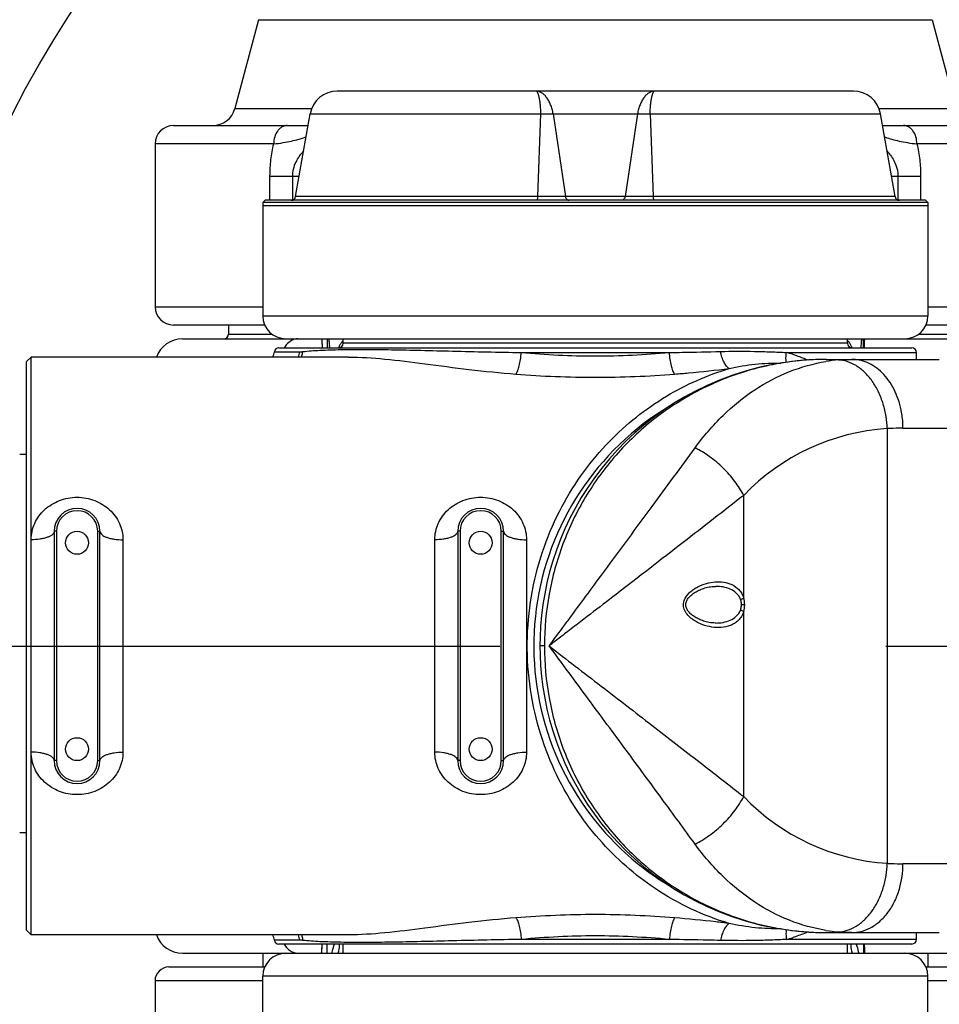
# Model space of a CAD drawing. Header units: millimetres. Extents: x 13799 to 19847, y -398 to 3879.
# Tile 47 of 54: x 18217 to 18417, y 1892 to 2107. Entities that reach past the tile are written whole.
import ezdxf

# ---------------------------------------------------------------- set-up
doc = ezdxf.new("R2010")
doc.units = ezdxf.units.MM
doc.linetypes.add('CENTER', pattern=[0.6, 0.375, -0.075, 0.075, -0.075])
doc.layers.add('dim', color=84, linetype='Continuous', lineweight=9)
doc.styles.add('TXT08', font='txt.shx', dxfattribs={"width": 0.8, "bigfont": 'chineset.shx'})
doc.dimstyles.new('YanXiu', dxfattribs={"dimtxt": 2.5, "dimasz": 2.2, "dimexe": 0.66, "dimexo": 0.66, "dimgap": 0.66, "dimtad": 0, "dimdsep": 46, "dimtxsty": 'TXT08', "dimcen": 0, "dimclrd": 3, "dimclre": 3, "dimclrt": 90, "dimazin": 2, "dimtfac": 1, "dimtofl": 0, "dimtmove": 0, "dimatfit": 3, "dimfxl": 1, "dimtfill": 1, "dimlwd": 5, "dimlwe": 5, "dimarcsym": 0})

# ---------------------------------------------------------------- blocks, each defined once
blk = doc.blocks.new('*D10')
at = {"layer": 'Defpoints', "color": 0, "transparency": 16777216}
for p in [(19352.27, 2596.66), (17532.56, 1344.33)]:
    blk.add_point(p, dxfattribs=at)
at = {"layer": 'dim', "color": 3, "lineweight": 5, "transparency": 16777216}
blk.add_line((19418.17, 2642.02), (19385.22, 2619.34), dxfattribs=at)
at = {"layer": 'dim', "color": 3, "transparency": 16777216}
blk.add_solid([(19381.44, 2624.83), (19389, 2613.85), (19352.27, 2596.66)], dxfattribs=at)
at = {"layer": 'dim', "color": 90, "transparency": 16777216, "insert": (19500.55, 2698.71), "char_height": 50, "attachment_point": 5, "rotation": 34.5359, "style": 'TXT08', "bg_fill": 3, "box_fill_scale": 1.1, "bg_fill_color": 256, "bg_fill_true_color": 13158600, "bg_fill_transparency": 0}
blk.add_mtext('∅2209', dxfattribs=at)
blk = doc.blocks.new('*D11')
at = {"layer": 'Defpoints', "color": 0, "transparency": 16777216}
for p in [(18584.53, 2182.23), (18300.31, 1758.77)]:
    blk.add_point(p, dxfattribs=at)
at = {"layer": 'dim', "color": 3, "lineweight": 5, "transparency": 16777216}
blk.add_line((18629.11, 2248.66), (18606.82, 2215.44), dxfattribs=at)
at = {"layer": 'dim', "color": 3, "transparency": 16777216}
blk.add_solid([(18601.28, 2219.16), (18612.35, 2211.73), (18584.53, 2182.23)], dxfattribs=at)
at = {"layer": 'dim', "color": 90, "transparency": 16777216, "insert": (18670.52, 2310.35), "char_height": 50, "attachment_point": 5, "rotation": 56.1313, "style": 'TXT08', "bg_fill": 3, "box_fill_scale": 1.1, "bg_fill_color": 256, "bg_fill_true_color": 13158600, "bg_fill_transparency": 0}
blk.add_mtext('∅510', dxfattribs=at)

msp = doc.modelspace()

# ---------------------------------------------------------------- linework, layer by layer
at = {"color": 7, "linetype": 'Continuous'}
for p, q in [((18269.005, 2107.087), (18263.812, 2087.705)), ((18269.005, 2107.087), (18415.829, 2107.087)), ((18415.829, 2107.087), (18421.022, 2087.705)), ((18398.674, 2091.499), (18286.16, 2091.499)), ((18263.812, 2087.705), (18280.582, 2087.705)), ((18404.253, 2087.705), (18421.022, 2087.705)), ((18277.074, 2068.525), (18280.251, 2086.541)), ((18280.251, 2086.541), (18404.583, 2086.541)), ((18330.431, 2086.541), (18329.819, 2068.525)), ((18333.211, 2086.541), (18335.91, 2068.525)), ((18351.623, 2086.541), (18348.924, 2068.525)), ((18354.403, 2086.541), (18355.016, 2068.525)), ((18407.76, 2068.525), (18404.583, 2086.541)), ((18250.417, 2083.999), (18279.803, 2083.999)), ((18405.031, 2083.999), (18434.417, 2083.999)), ((18279.179, 2081.469), (18279.368, 2081.529)), ((18405.466, 2081.529), (18405.655, 2081.469)), ((18246.417, 2079.999), (18246.417, 2044.499)), ((18272.301, 2079.999), (18246.417, 2079.999)), ((18438.417, 2079.999), (18412.533, 2079.999)), ((18271.483, 2067.699), (18271.483, 2072.999)), ((18271.483, 2072.999), (18277.863, 2072.999)), ((18276.433, 2067.761), (18276.433, 2072.999)), ((18406.971, 2072.999), (18413.351, 2072.999)), ((18408.401, 2072.999), (18408.401, 2067.761)), ((18413.351, 2072.999), (18413.351, 2067.699)), ((18407.76, 2068.525), (18277.074, 2068.525)), ((18270.417, 2067.699), (18269.917, 2067.199)), ((18269.917, 2067.199), (18269.917, 2042.499)), ((18414.917, 2067.199), (18269.917, 2067.199)), ((18414.917, 2066.499), (18269.917, 2066.499)), ((18414.417, 2067.699), (18270.417, 2067.699)), ((18414.417, 2067.699), (18414.917, 2067.199)), ((18414.917, 2067.199), (18414.917, 2042.499)), ((18246.417, 2044.499), (18269.917, 2044.499)), ((18414.917, 2044.499), (18438.417, 2044.499)), ((18269.917, 2042.499), (18414.917, 2042.499)), ((18270.336, 2040.499), (18250.417, 2040.499)), ((18262.417, 2040.499), (18262.417, 2038.499)), ((18434.417, 2040.499), (18414.498, 2040.499)), ((18262.417, 2038.499), (18271.919, 2038.499)), ((18412.916, 2038.499), (18422.417, 2038.499)), ((18252.389, 2037.499), (18492.417, 2037.499)), ((18282.844, 2035.849), (18282.865, 2035.509)), ((18283.963, 2037.499), (18283.963, 2035.509)), ((18284.448, 2035.788), (18284.432, 2036.016)), ((18284.448, 2035.788), (18284.467, 2035.509)), ((18287.417, 2036.509), (18287.417, 2037.499)), ((18397.417, 2036.509), (18287.417, 2036.509)), ((18397.417, 2036.509), (18397.417, 2037.499)), ((18400.367, 2035.509), (18400.386, 2035.788)), ((18400.871, 2035.509), (18400.871, 2037.499)), ((18401.151, 2037.248), (18401.16, 2037.499)), ((18218.417, 2032.509), (18219.417, 2033.509)), ((18219.417, 1993.671), (18219.417, 2033.509)), ((18288.583, 2033.509), (18219.417, 2033.509)), ((18272.431, 2034.676), (18278.001, 2034.676)), ((18273.417, 2035.509), (18411.417, 2035.509)), ((18288.582, 2033.509), (18288.586, 2033.509)), ((18326.274, 2034.509), (18358.561, 2034.509)), ((18384.105, 2034.509), (18412.417, 2034.509)), ((18412.417, 2033.009), (18412.417, 2034.509)), ((18218.417, 1908.509), (18218.417, 2032.509)), ((18392.622, 2033.009), (18388.994, 2032.891)), ((18392.622, 2033.009), (18392.546, 2033.008)), ((18392.825, 2033.009), (18417.417, 2033.009)), ((18406.057, 2017.912), (18406.057, 1923.106)), ((18409.499, 2018.009), (18432.417, 2018.009)), ((18218.419, 2012.26), (18216.909, 2012.26)), ((18374.77, 1980.974), (18374.77, 2003.348)), ((18224.417, 1995.509), (18224.417, 1945.509)), ((18224.917, 1995.509), (18224.417, 1995.509)), ((18224.917, 1995.509), (18224.917, 1945.509)), ((18233.917, 1945.509), (18233.917, 1995.509)), ((18233.917, 1995.509), (18234.417, 1995.509)), ((18234.417, 1945.509), (18234.417, 1995.509)), ((18312.417, 1995.509), (18312.417, 1945.509)), ((18312.917, 1995.509), (18312.417, 1995.509)), ((18312.917, 1995.509), (18312.917, 1945.509)), ((18321.917, 1945.509), (18321.917, 1995.509)), ((18321.917, 1995.509), (18322.417, 1995.509)), ((18322.417, 1945.509), (18322.417, 1995.509)), ((18219.417, 1947.348), (18219.417, 1993.671)), ((18239.417, 1993.671), (18239.417, 1947.347)), ((18307.417, 1947.347), (18307.417, 1993.671)), ((18327.417, 1993.671), (18327.417, 1947.347)), ((18368.653, 1983.509), (18368.658, 1983.509)), ((18374.989, 1979.509), (18374.282, 1979.509)), ((18374.77, 1937.67), (18374.77, 1978.045)), ((18336.643, 1976.311), (18336.835, 1976.571)), ((18336.643, 1976.309), (18336.835, 1976.569)), ((18336.835, 1976.571), (18337.193, 1977.056)), ((18368.658, 1975.509), (18368.655, 1975.509)), ((18331.326, 1970.509), (18330.329, 1970.509)), ((18219.417, 1907.509), (18219.417, 1947.347)), ((18224.917, 1945.509), (18224.417, 1945.509)), ((18233.917, 1945.509), (18234.417, 1945.509)), ((18312.917, 1945.509), (18312.417, 1945.509)), ((18321.917, 1945.509), (18322.417, 1945.509)), ((18218.42, 1929.758), (18216.91, 1929.758)), ((18432.417, 1923.009), (18409.499, 1923.009)), ((18218.417, 1908.509), (18219.417, 1907.509)), ((18288.583, 1907.509), (18219.417, 1907.509)), ((18288.587, 1907.509), (18288.583, 1907.509)), ((18392.56, 1908.01), (18392.622, 1908.009)), ((18392.825, 1908.009), (18417.417, 1908.009)), ((18412.417, 1906.509), (18412.417, 1908.009)), ((18278.001, 1906.342), (18272.431, 1906.342)), ((18411.417, 1905.509), (18273.417, 1905.509)), ((18283.963, 1903.499), (18283.963, 1905.509)), ((18287.416, 1903.499), (18287.416, 1905.509)), ((18358.561, 1906.509), (18326.274, 1906.509)), ((18412.417, 1906.509), (18384.105, 1906.509)), ((18397.418, 1903.499), (18397.418, 1905.509)), ((18400.871, 1905.509), (18400.871, 1903.499)), ((18401.134, 1905.147), (18401.123, 1905.509)), ((18252.389, 1903.499), (18492.417, 1903.499)), ((18282.679, 1903.75), (18282.657, 1903.499)), ((18249.417, 1900.499), (18270.336, 1900.499)), ((18414.498, 1900.499), (18435.417, 1900.499)), ((18269.917, 1865.299), (18269.917, 1898.499)), ((18414.917, 1898.499), (18269.917, 1898.499)), ((18414.917, 1865.299), (18414.917, 1898.499)), ((18246.417, 1897.499), (18246.417, 1854.999)), ((18269.917, 1897.499), (18246.417, 1897.499)), ((18438.417, 1897.499), (18414.917, 1897.499))]:
    msp.add_line(p, q, dxfattribs=at)
at = {"color": 1, "linetype": 'CENTER', "ltscale": 1122.172}
msp.add_line((17227.467, 1970.499), (19657.367, 1970.499), dxfattribs=at)
at = {"color": 6, "linetype": 'Continuous'}
for p, q in [((18269.917, 1903.499), (18269.917, 1900.499)), ((18414.917, 1903.499), (18414.917, 1900.499))]:
    msp.add_line(p, q, dxfattribs=at)
at = {"color": 7, "linetype": 'Continuous'}
for points in [[(18282.729, 2037.499), (18282.751, 2037.215), (18282.77, 2036.953), (18282.789, 2036.686), (18282.807, 2036.413), (18282.826, 2036.134), (18282.844, 2035.849)], [(18284.311, 2037.499), (18284.328, 2037.311), (18284.348, 2037.081), (18284.369, 2036.837), (18284.39, 2036.579), (18284.411, 2036.306), (18284.432, 2036.016)], [(18400.386, 2035.788), (18400.402, 2036.009), (18400.423, 2036.299), (18400.444, 2036.573), (18400.465, 2036.832), (18400.485, 2037.076), (18400.506, 2037.306), (18400.523, 2037.499)], [(18401.098, 2035.509), (18401.11, 2035.958), (18401.118, 2036.226), (18401.126, 2036.489), (18401.134, 2036.747), (18401.143, 2037), (18401.151, 2037.248)], [(18388.994, 2032.891), (18385.403, 2032.566), (18381.938, 2032.053), (18378.606, 2031.37), (18375.415, 2030.535), (18372.381, 2029.57), (18369.522, 2028.502), (18366.824, 2027.343), (18364.251, 2026.093), (18361.811, 2024.769), (18359.497, 2023.38), (18357.263, 2021.904), (18355.1, 2020.338), (18353.022, 2018.694), (18351.019, 2016.967), (18349.089, 2015.156), (18347.241, 2013.267), (18345.48, 2011.308), (18343.81, 2009.285), (18342.231, 2007.2), (18340.748, 2005.063), (18339.363, 2002.878), (18338.076, 2000.65), (18336.889, 1998.385), (18335.802, 1996.088), (18334.816, 1993.764), (18333.93, 1991.418), (18333.143, 1989.053), (18332.456, 1986.675), (18331.868, 1984.294), (18331.378, 1981.913), (18330.984, 1979.537), (18330.685, 1977.174), (18330.478, 1974.831), (18330.361, 1972.508), (18330.329, 1970.509)], [(18368.655, 1975.509), (18368.267, 1975.52), (18367.913, 1975.546), (18367.571, 1975.587), (18367.24, 1975.64), (18366.916, 1975.704), (18366.601, 1975.779), (18366.303, 1975.862), (18366.026, 1975.948), (18365.764, 1976.038), (18365.513, 1976.133), (18365.272, 1976.232), (18365.042, 1976.334), (18364.819, 1976.441), (18364.601, 1976.553), (18364.39, 1976.67), (18364.185, 1976.792), (18363.987, 1976.918), (18363.795, 1977.049), (18363.61, 1977.185), (18363.433, 1977.325), (18363.264, 1977.47), (18363.102, 1977.62), (18362.95, 1977.774), (18362.808, 1977.933), (18362.674, 1978.098), (18362.552, 1978.268), (18362.443, 1978.442), (18362.347, 1978.623), (18362.266, 1978.81), (18362.202, 1979.003), (18362.158, 1979.199), (18362.135, 1979.401), (18362.134, 1979.605), (18362.156, 1979.806), (18362.199, 1980.002), (18362.261, 1980.194), (18362.342, 1980.383), (18362.438, 1980.566), (18362.546, 1980.742), (18362.667, 1980.911), (18362.8, 1981.076), (18362.943, 1981.236), (18363.095, 1981.392), (18363.257, 1981.542), (18363.426, 1981.687), (18363.602, 1981.827), (18363.786, 1981.963), (18363.977, 1982.094), (18364.176, 1982.22), (18364.381, 1982.342), (18364.592, 1982.46), (18364.811, 1982.573), (18365.034, 1982.68), (18365.264, 1982.783), (18365.504, 1982.882), (18365.755, 1982.977), (18366.016, 1983.067), (18366.294, 1983.154), (18366.592, 1983.236), (18366.907, 1983.312), (18367.233, 1983.377), (18367.565, 1983.43), (18367.908, 1983.471), (18368.262, 1983.499), (18368.653, 1983.509)], [(18330.329, 1970.509), (18330.36, 1968.536), (18330.477, 1966.214), (18330.683, 1963.869), (18330.981, 1961.506), (18331.373, 1959.129), (18331.862, 1956.748), (18332.449, 1954.366), (18333.136, 1951.988), (18333.922, 1949.622), (18334.807, 1947.275), (18335.793, 1944.949), (18336.88, 1942.652), (18338.066, 1940.386), (18339.353, 1938.157), (18340.737, 1935.971), (18342.22, 1933.833), (18343.799, 1931.747), (18345.469, 1929.723), (18347.23, 1927.763), (18349.078, 1925.873), (18351.008, 1924.061), (18353.011, 1922.333), (18355.089, 1920.689), (18357.252, 1919.122), (18359.486, 1917.645), (18361.8, 1916.255), (18364.241, 1914.93), (18366.813, 1913.681), (18369.511, 1912.521), (18372.37, 1911.452), (18375.404, 1910.487), (18378.595, 1909.651), (18381.928, 1908.967), (18385.394, 1908.453), (18388.986, 1908.127), (18392.622, 1908.009)], [(18282.811, 1905.509), (18282.799, 1905.325), (18282.779, 1905.049), (18282.76, 1904.778), (18282.74, 1904.513), (18282.72, 1904.253), (18282.699, 1903.999), (18282.679, 1903.75)], [(18401.197, 1903.499), (18401.183, 1903.833), (18401.174, 1904.043), (18401.166, 1904.256), (18401.158, 1904.473), (18401.15, 1904.694), (18401.142, 1904.919), (18401.134, 1905.147)]]:
    msp.add_lwpolyline(points, dxfattribs=at)
msp.add_circle((18442.417, 1970.499), 255)
for centre in [(18229.417, 1993.009), (18317.417, 1993.009), (18229.417, 1948.009), (18317.417, 1948.009)]:
    msp.add_circle(centre, 2.5, dxfattribs=at)
msp.add_arc((18442.417, 1970.499), 1104.5, 15, 345)
for centre, radius, start, end in [((18286.16, 2085.499), 6, 90, 170), ((18398.674, 2085.499), 6, 10, 90), ((18258.982, 2088.999), 5, 270, 345), ((18250.417, 2079.999), 4, 90, 180), ((18276.09, 2068.699), 1, 270, 350), ((18408.745, 2068.699), 1, 190, 270), ((18250.417, 2044.499), 4, 180, 270), ((18274.917, 2042.499), 5, 180, 270), ((18409.917, 2042.499), 5, 270, 0), ((18261.417, 2038.499), 1, 270, 0), ((18252.389, 2031.499), 6, 90, 160.41968), ((18287.924, 2036.029), 3.485, 183.95762, 188.58), ((18286.417, 2036.509), 1, 270, 0), ((18398.417, 2036.509), 1, 180, 270), ((18391.972, 2032.802), 6.995, 24.83558, 25.75817), ((18391.277, 2032.484), 7.759, 22.94909, 24.81099), ((18396.91, 2036.029), 3.485, 351.42, 356.0424), ((18267.501, 2035.509), 5, 336.39627, 350.40593), ((18273.417, 2034.509), 1, 90, 170.40593), ((18272.713, 2035.499), 5.352, 338.153, 351.1559), ((18372.379, 1993.074), 43.062, 72.42066, 74.19842), ((18411.417, 2034.509), 1, 0, 90), ((18392.839, 1972.363), 60.646, 96.04663, 96.58233), ((18392.837, 1972.385), 60.624, 93.4671, 96.04672), ((18392.828, 1972.533), 60.476, 90.26726, 93.46742), ((18392.826, 1972.739), 60.27, 90.00039, 90.19409), ((18398.511, 1996.572), 36.438, 94.81868, 99.15789), ((18389.998, 1970.509), 61, 120.99804, 223.62847), ((18390.207, 2018.114), 19.284, 11.20224, 11.73905), ((18409.09, 1970.509), 47.5, 93.66088, 136.26303), ((18229.417, 1995.509), 5, 0, 180), ((18229.417, 1995.509), 4.5, 0, 180), ((18317.417, 1995.509), 5, 0, 180), ((18317.417, 1995.509), 4.5, 0, 180), ((18369.962, 1979.505), 5.027, 0.04679, 16.98617), ((18369.962, 1979.513), 5.027, 343.01383, 359.95321), ((17388.194, 2674.385), 1177.65, 323.294983, 323.525937), ((19056.012, 1038.512), 1179.964, 127.620602, 127.828288), ((18229.417, 1945.509), 5, 180, 0), ((18229.417, 1945.509), 4.5, 180, 0), ((18317.417, 1945.509), 5, 180, 0), ((18317.417, 1945.509), 4.5, 180, 0), ((18409.09, 1970.509), 47.5, 223.73697, 266.33912), ((18252.389, 1909.499), 6, 199.37622, 270), ((18267.501, 1905.509), 5, 9.59407, 23.60373), ((18272.713, 1905.52), 5.352, 8.8441, 21.847), ((18372.334, 1948.096), 43.221, 285.80391, 287.57531), ((18392.839, 1968.654), 60.645, 263.4418, 264.23088), ((18392.836, 1968.628), 60.619, 264.23078, 266.54283), ((18392.828, 1968.484), 60.475, 266.54243, 269.74611), ((18392.826, 1968.28), 60.27, 269.80591, 269.99961), ((18398.511, 1944.446), 36.438, 260.84225, 265.18132), ((18273.417, 1906.509), 1, 189.59407, 270), ((18411.417, 1906.509), 1, 270, 0), ((18274.917, 1898.499), 5, 90, 180), ((18409.917, 1898.499), 5, 0, 90), ((18249.417, 1897.499), 3, 90, 180)]:
    msp.add_arc(centre, radius, start, end, dxfattribs=at)
for points, knots in [([(18329.565, 2091.499), (18329.618, 2091.499), (18329.7, 2091.421), (18329.774, 2091.295), (18329.845, 2091.142), (18329.915, 2090.95), (18329.987, 2090.717), (18330.059, 2090.445), (18330.159, 2090.009), (18330.273, 2089.376), (18330.38, 2088.522), (18330.444, 2087.562), (18330.443, 2086.889), (18330.431, 2086.541)], [0, 0, 0, 0, 0.0309446, 0.0559108, 0.0883059, 0.1283028, 0.1758621, 0.2308315, 0.2929831, 0.4376056, 0.6067079, 0.7960931, 1, 1, 1, 1]), ([(18333.211, 2086.541), (18333.158, 2086.891), (18333.017, 2087.573), (18332.699, 2088.537), (18332.291, 2089.399), (18331.812, 2090.134), (18331.283, 2090.726), (18330.722, 2091.162), (18330.148, 2091.433), (18329.752, 2091.499), (18329.565, 2091.499)], [0, 0, 0, 0, 0.1611621, 0.3158394, 0.4608155, 0.5938902, 0.7138217, 0.8204516, 0.9149447, 1, 1, 1, 1]), ([(18355.269, 2091.499), (18355.082, 2091.499), (18354.686, 2091.433), (18354.112, 2091.162), (18353.551, 2090.726), (18353.022, 2090.134), (18352.543, 2089.399), (18352.136, 2088.537), (18351.817, 2087.573), (18351.676, 2086.891), (18351.623, 2086.541)], [0, 0, 0, 0, 0.0850553, 0.1795484, 0.2861783, 0.4061098, 0.5391845, 0.6841606, 0.8388379, 1, 1, 1, 1]), ([(18354.403, 2086.541), (18354.391, 2086.889), (18354.39, 2087.562), (18354.454, 2088.522), (18354.561, 2089.376), (18354.675, 2090.009), (18354.775, 2090.445), (18354.847, 2090.717), (18354.919, 2090.95), (18354.99, 2091.142), (18355.06, 2091.295), (18355.134, 2091.421), (18355.216, 2091.499), (18355.269, 2091.499)], [0, 0, 0, 0, 0.2039069, 0.3932921, 0.5623944, 0.7070169, 0.7691685, 0.8241379, 0.8716972, 0.9116942, 0.9440892, 0.9690554, 1, 1, 1, 1]), ([(18275.223, 2083.999), (18275.031, 2083.999), (18274.639, 2083.945), (18274.083, 2083.71), (18273.574, 2083.333), (18272.968, 2082.643), (18272.44, 2081.517), (18272.301, 2080.515), (18272.301, 2079.999)], [0, 0, 0, 0, 0.1055074, 0.2143707, 0.3291906, 0.4513527, 0.7162462, 1, 1, 1, 1]), ([(18412.533, 2079.999), (18412.533, 2080.515), (18412.394, 2081.517), (18411.866, 2082.643), (18411.26, 2083.333), (18410.751, 2083.71), (18410.195, 2083.945), (18409.803, 2083.999), (18409.612, 2083.999)], [0, 0, 0, 0, 0.2837534, 0.5486468, 0.6708089, 0.785629, 0.8944924, 1, 1, 1, 1]), ([(18272.301, 2079.999), (18272.994, 2080.071), (18274.289, 2080.234), (18276.106, 2080.584), (18277.705, 2081.007), (18278.702, 2081.317), (18279.179, 2081.469)], [0, 0, 0, 0, 0.2964749, 0.5555297, 0.7868434, 1, 1, 1, 1]), ([(18405.655, 2081.469), (18406.132, 2081.317), (18407.129, 2081.007), (18408.728, 2080.584), (18410.545, 2080.234), (18411.84, 2080.071), (18412.533, 2079.999)], [0, 0, 0, 0, 0.213154, 0.4444733, 0.7035298, 1, 1, 1, 1]), ([(18271.483, 2072.999), (18271.483, 2074.185), (18271.622, 2076.54), (18272.033, 2078.862), (18272.301, 2079.999)], [0, 0, 0, 0, 0.5037525, 1, 1, 1, 1]), ([(18412.533, 2079.999), (18412.801, 2078.863), (18413.212, 2076.54), (18413.351, 2074.185), (18413.351, 2072.999)], [0, 0, 0, 0, 0.496242, 1, 1, 1, 1]), ([(18276.433, 2072.999), (18276.433, 2073.35), (18276.489, 2074.015), (18276.765, 2075.17), (18277.276, 2076.349), (18278.017, 2077.503), (18278.555, 2078.159), (18278.826, 2078.458)], [0, 0, 0, 0, 0.1728644, 0.3267675, 0.5830537, 0.801185, 1, 1, 1, 1]), ([(18406.009, 2078.459), (18406.279, 2078.159), (18406.817, 2077.503), (18407.558, 2076.349), (18408.069, 2075.17), (18408.345, 2074.015), (18408.401, 2073.35), (18408.401, 2072.999)], [0, 0, 0, 0, 0.1988251, 0.4169603, 0.673241, 0.8271324, 1, 1, 1, 1]), ([(18329.819, 2068.525), (18329.815, 2068.416), (18329.805, 2068.259), (18329.779, 2068.062), (18329.756, 2067.94), (18329.729, 2067.84), (18329.7, 2067.766), (18329.67, 2067.716), (18329.641, 2067.699), (18329.629, 2067.699)], [0, 0, 0, 0, 0.3749722, 0.540075, 0.6839513, 0.8028017, 0.8941566, 0.9578692, 1, 1, 1, 1]), ([(18335.91, 2068.525), (18335.927, 2068.413), (18335.993, 2068.196), (18336.183, 2067.924), (18336.444, 2067.742), (18336.648, 2067.699), (18336.747, 2067.699)], [0, 0, 0, 0, 0.268113, 0.5245375, 0.7670274, 1, 1, 1, 1]), ([(18348.924, 2068.525), (18348.907, 2068.413), (18348.841, 2068.196), (18348.651, 2067.924), (18348.39, 2067.742), (18348.186, 2067.699), (18348.087, 2067.699)], [0, 0, 0, 0, 0.268113, 0.5245375, 0.7670274, 1, 1, 1, 1]), ([(18355.016, 2068.525), (18355.019, 2068.416), (18355.03, 2068.259), (18355.056, 2068.062), (18355.079, 2067.94), (18355.105, 2067.84), (18355.134, 2067.766), (18355.164, 2067.716), (18355.193, 2067.699), (18355.205, 2067.699)], [0, 0, 0, 0, 0.3749722, 0.540075, 0.6839513, 0.8028017, 0.8941566, 0.9578692, 1, 1, 1, 1]), ([(18276.789, 2037.382), (18276.346, 2037.251), (18275.465, 2036.741), (18274.837, 2035.958), (18274.565, 2035.511)], [0, 0, 0, 0, 0.4684973, 1, 1, 1, 1]), ([(18277.587, 2037.499), (18277.386, 2037.499), (18277.115, 2037.469), (18276.854, 2037.402), (18276.789, 2037.382)], [0, 0, 0, 0, 0.7468884, 1, 1, 1, 1]), ([(18282.749, 2037.5), (18282.761, 2037.34), (18282.808, 2036.677), (18282.85, 2036.014), (18282.88, 2035.511)], [0, 0, 0, 0, 0.2415344, 1, 1, 1, 1]), ([(18286.574, 2035.865), (18286.56, 2035.837), (18286.504, 2035.72), (18286.451, 2035.601), (18286.412, 2035.51)], [0, 0, 0, 0, 0.2404342, 1, 1, 1, 1]), ([(18287.05, 2036.663), (18287.008, 2036.607), (18286.83, 2036.354), (18286.679, 2036.081), (18286.574, 2035.865)], [0, 0, 0, 0, 0.2244388, 1, 1, 1, 1]), ([(18287.23, 2036.884), (18287.215, 2036.867), (18287.152, 2036.795), (18287.093, 2036.721), (18287.05, 2036.663)], [0, 0, 0, 0, 0.2409183, 1, 1, 1, 1]), ([(18287.417, 2037.073), (18287.401, 2037.058), (18287.336, 2036.998), (18287.275, 2036.934), (18287.23, 2036.884)], [0, 0, 0, 0, 0.2412183, 1, 1, 1, 1]), ([(18397.594, 2036.894), (18397.58, 2036.91), (18397.523, 2036.972), (18397.463, 2037.031), (18397.417, 2037.073)], [0, 0, 0, 0, 0.2586245, 1, 1, 1, 1]), ([(18397.777, 2036.672), (18397.762, 2036.692), (18397.704, 2036.768), (18397.642, 2036.842), (18397.594, 2036.894)], [0, 0, 0, 0, 0.2594648, 1, 1, 1, 1]), ([(18398.272, 2035.842), (18398.233, 2035.923), (18398.087, 2036.21), (18397.917, 2036.487), (18397.777, 2036.672)], [0, 0, 0, 0, 0.2785447, 1, 1, 1, 1]), ([(18401.094, 2035.51), (18401.099, 2035.682), (18401.117, 2036.346), (18401.138, 2037.009), (18401.156, 2037.501)], [0, 0, 0, 0, 0.2583002, 1, 1, 1, 1]), ([(18278.001, 2034.676), (18278.049, 2034.676), (18278.246, 2034.679), (18278.444, 2034.693), (18278.592, 2034.71)], [0, 0, 0, 0, 0.2432861, 1, 1, 1, 1]), ([(18278.344, 2033.507), (18278.378, 2033.602), (18278.5, 2033.994), (18278.569, 2034.402), (18278.592, 2034.71)], [0, 0, 0, 0, 0.2468974, 1, 1, 1, 1]), ([(18278.592, 2034.71), (18279.848, 2034.851), (18282.627, 2035.036), (18287.149, 2035.163), (18292.354, 2035.189), (18298.171, 2035.125), (18304.548, 2034.99), (18313.977, 2034.75), (18321.276, 2034.585), (18326.274, 2034.509)], [0, 0, 0, 0, 0.0794795, 0.1750009, 0.2845314, 0.4067697, 0.5408633, 0.6856746, 1, 1, 1, 1]), ([(18288.586, 2033.509), (18291.236, 2033.509), (18296.816, 2033.153), (18305.548, 2032.015), (18315.06, 2030.747), (18321.693, 2030.073), (18325.12, 2029.803)], [0, 0, 0, 0, 0.2164007, 0.4557185, 0.7192091, 1, 1, 1, 1]), ([(18325.12, 2029.803), (18325.192, 2029.9), (18325.329, 2030.135), (18325.589, 2030.736), (18325.866, 2031.699), (18326.121, 2033.033), (18326.233, 2034.002), (18326.274, 2034.509)], [0, 0, 0, 0, 0.07382, 0.1663706, 0.4015258, 0.6877036, 1, 1, 1, 1]), ([(18326.274, 2034.509), (18328.938, 2034.266), (18334.315, 2033.881), (18342.417, 2033.679), (18350.519, 2033.881), (18355.895, 2034.266), (18358.561, 2034.509)], [0, 0, 0, 0, 0.2483037, 0.4999862, 0.7516728, 1, 1, 1, 1]), ([(18358.561, 2034.509), (18359.508, 2034.523), (18363.221, 2034.585), (18366.933, 2034.663), (18369.699, 2034.728)], [0, 0, 0, 0, 0.2551005, 1, 1, 1, 1]), ([(18359.714, 2029.803), (18359.642, 2029.9), (18359.505, 2030.135), (18359.245, 2030.736), (18358.968, 2031.699), (18358.713, 2033.033), (18358.601, 2034.002), (18358.561, 2034.509)], [0, 0, 0, 0, 0.0738201, 0.1663708, 0.4015259, 0.6877037, 1, 1, 1, 1]), ([(18369.699, 2034.728), (18372.178, 2034.785), (18375.844, 2034.804), (18380.646, 2034.67), (18382.967, 2034.563), (18384.105, 2034.509)], [0, 0, 0, 0, 0.5162508, 0.7629126, 1, 1, 1, 1]), ([(18371.601, 2031.018), (18371.378, 2031.149), (18370.946, 2031.571), (18370.433, 2032.414), (18369.996, 2033.494), (18369.786, 2034.3), (18369.699, 2034.728)], [0, 0, 0, 0, 0.1821583, 0.4150718, 0.6924222, 1, 1, 1, 1]), ([(18384.041, 2032.364), (18384.019, 2032.534), (18383.96, 2033.249), (18384.013, 2033.971), (18384.105, 2034.509)], [0, 0, 0, 0, 0.2388226, 1, 1, 1, 1]), ([(18385.385, 2034.125), (18385.68, 2034.032), (18386.84, 2033.651), (18387.984, 2033.222), (18388.827, 2032.876)], [0, 0, 0, 0, 0.2535788, 1, 1, 1, 1]), ([(18385.887, 2032.61), (18382.179, 2032.182), (18374.818, 2030.633), (18364.395, 2026.32), (18354.911, 2020.158), (18346.686, 2012.354), (18339.99, 2003.166), (18335.043, 1992.898), (18332.008, 1981.894), (18331.326, 1974.299), (18331.326, 1970.509)], [0, 0, 0, 0, 0.1239953, 0.248196, 0.3726959, 0.4975503, 0.6227671, 0.7483072, 0.8740889, 1, 1, 1, 1]), ([(18364.163, 2013.718), (18365.994, 2016.236), (18369.973, 2020.883), (18376.934, 2026.552), (18384.554, 2030.586), (18389.994, 2032.108), (18392.712, 2032.546)], [0, 0, 0, 0, 0.2665982, 0.5208651, 0.7643142, 1, 1, 1, 1]), ([(18371.601, 2031.018), (18373.471, 2031.451), (18376.305, 2031.925), (18380.088, 2032.183), (18381.96, 2032.201), (18382.887, 2032.193)], [0, 0, 0, 0, 0.5065052, 0.7553035, 1, 1, 1, 1]), ([(18395.45, 2032.882), (18395.694, 2032.902), (18396.649, 2032.974), (18397.606, 2033.009), (18398.319, 2033.009)], [0, 0, 0, 0, 0.255843, 1, 1, 1, 1]), ([(18406.057, 2017.912), (18406.028, 2018.803), (18405.854, 2020.62), (18405.241, 2023.316), (18404.237, 2025.914), (18402.886, 2028.267), (18401.224, 2030.215), (18399.372, 2031.676), (18397.425, 2032.58), (18396.089, 2032.841), (18395.45, 2032.882)], [0, 0, 0, 0, 0.134115, 0.2737988, 0.4147122, 0.5515629, 0.6799535, 0.7976181, 0.903703, 1, 1, 1, 1]), ([(18409.088, 2022.038), (18408.77, 2023.568), (18408.013, 2025.808), (18406.431, 2028.434), (18405.017, 2030.107), (18403.43, 2031.426), (18401.74, 2032.357), (18400.024, 2032.893), (18398.873, 2033.009), (18398.319, 2033.009)], [0, 0, 0, 0, 0.2828237, 0.4210182, 0.5529863, 0.6769628, 0.7923783, 0.8996989, 1, 1, 1, 1]), ([(18325.12, 2029.803), (18327.98, 2029.578), (18333.742, 2029.221), (18342.417, 2029.035), (18351.091, 2029.221), (18356.854, 2029.578), (18359.714, 2029.803)], [0, 0, 0, 0, 0.2485384, 0.4999882, 0.7514415, 1, 1, 1, 1]), ([(18355.441, 1917.619), (18353.237, 1919.092), (18348.923, 1922.403), (18343.026, 1928.317), (18337.737, 1935.313), (18333.271, 1943.384), (18329.884, 1952.443), (18327.841, 1962.262), (18327.344, 1972.464), (18328.447, 1982.572), (18331.032, 1992.138), (18334.863, 2000.838), (18339.672, 2008.504), (18346.891, 2017.077), (18357.299, 2025.376), (18366.832, 2029.591), (18371.601, 2031.018)], [0, 0, 0, 0, 0.0559209, 0.1143275, 0.1756749, 0.240303, 0.3082323, 0.3789015, 0.4510138, 0.5227721, 0.5925084, 0.6592054, 0.7225567, 0.7827317, 0.894994, 1, 1, 1, 1]), ([(18359.714, 2029.803), (18360.726, 2029.883), (18364.695, 2030.222), (18368.655, 2030.658), (18371.601, 2031.018)], [0, 0, 0, 0, 0.2550406, 1, 1, 1, 1]), ([(18409.499, 2018.009), (18409.499, 2018.323), (18409.469, 2019.613), (18409.314, 2020.902), (18409.124, 2021.86)], [0, 0, 0, 0, 0.2428416, 1, 1, 1, 1]), ([(18409.499, 2018.009), (18409.218, 2018.009), (18408.07, 2018), (18406.923, 2017.958), (18406.057, 2017.912)], [0, 0, 0, 0, 0.2444716, 1, 1, 1, 1]), ([(18337.193, 1977.056), (18338.402, 1978.696), (18340.809, 1981.961), (18346.693, 1989.916), (18354.488, 2000.486), (18361.059, 2009.451), (18364.163, 2013.718)], [0, 0, 0, 0, 0.1343325, 0.2673326, 0.6522202, 1, 1, 1, 1]), ([(18374.77, 2003.348), (18374.215, 2004.41), (18372.857, 2006.523), (18370.329, 2009.385), (18367.401, 2011.855), (18365.246, 2013.178), (18364.163, 2013.718)], [0, 0, 0, 0, 0.238872, 0.4983615, 0.7587277, 1, 1, 1, 1]), ([(18219.417, 1993.671), (18219.417, 1994.284), (18219.549, 1995.51), (18220.13, 1997.262), (18221.059, 1998.863), (18222.722, 2000.74), (18225.51, 2002.46), (18229.416, 2003.177), (18233.322, 2002.461), (18236.111, 2000.74), (18237.775, 1998.864), (18238.704, 1997.263), (18239.285, 1995.51), (18239.417, 1994.284), (18239.417, 1993.671)], [0, 0, 0, 0, 0.0609711, 0.1215992, 0.1823757, 0.2438288, 0.3696691, 0.4999582, 0.6302756, 0.7561445, 0.8176046, 0.8783859, 0.9390235, 1, 1, 1, 1]), ([(18307.417, 1993.671), (18307.417, 1994.284), (18307.549, 1995.51), (18308.13, 1997.262), (18309.059, 1998.863), (18310.722, 2000.74), (18313.51, 2002.46), (18317.416, 2003.177), (18321.322, 2002.461), (18324.111, 2000.74), (18325.775, 1998.864), (18326.704, 1997.263), (18327.285, 1995.51), (18327.417, 1994.284), (18327.417, 1993.671)], [0, 0, 0, 0, 0.0609711, 0.1215992, 0.1823757, 0.2438288, 0.3696691, 0.4999582, 0.6302756, 0.7561445, 0.8176046, 0.8783859, 0.9390235, 1, 1, 1, 1]), ([(18374.77, 2003.348), (18370.393, 1999.916), (18361.119, 1992.709), (18351.824, 1985.529), (18346.929, 1981.751)], [0, 0, 0, 0, 0.4735647, 1, 1, 1, 1]), ([(18224.417, 1995.509), (18224.417, 1995.385), (18224.335, 1995.111), (18224.021, 1994.763), (18223.547, 1994.453), (18222.923, 1994.182), (18222.169, 1993.961), (18220.992, 1993.734), (18220.057, 1993.671), (18219.417, 1993.671)], [0, 0, 0, 0, 0.0656771, 0.1448109, 0.2440296, 0.3645934, 0.5046445, 0.6604955, 1, 1, 1, 1]), ([(18234.417, 1995.509), (18234.417, 1995.385), (18234.5, 1995.111), (18234.813, 1994.763), (18235.287, 1994.453), (18235.911, 1994.182), (18236.665, 1993.961), (18237.842, 1993.734), (18238.778, 1993.671), (18239.417, 1993.671)], [0, 0, 0, 0, 0.0656771, 0.1448109, 0.2440297, 0.3645934, 0.5046445, 0.6604955, 1, 1, 1, 1]), ([(18312.417, 1995.509), (18312.417, 1995.385), (18312.335, 1995.111), (18312.021, 1994.763), (18311.547, 1994.453), (18310.923, 1994.182), (18310.169, 1993.961), (18308.992, 1993.734), (18308.057, 1993.671), (18307.417, 1993.671)], [0, 0, 0, 0, 0.0656771, 0.1448109, 0.2440296, 0.3645934, 0.5046445, 0.6604955, 1, 1, 1, 1]), ([(18322.417, 1995.509), (18322.417, 1995.385), (18322.5, 1995.111), (18322.813, 1994.763), (18323.287, 1994.453), (18323.911, 1994.182), (18324.665, 1993.961), (18325.842, 1993.734), (18326.778, 1993.671), (18327.417, 1993.671)], [0, 0, 0, 0, 0.0656771, 0.1448109, 0.2440297, 0.3645934, 0.5046445, 0.6604955, 1, 1, 1, 1]), ([(18361.762, 1980.391), (18361.991, 1981.098), (18362.708, 1982.016), (18363.856, 1982.891), (18365.048, 1983.581), (18366.608, 1984.184), (18368.519, 1984.541), (18370.409, 1984.508), (18372.232, 1984.002), (18373.565, 1983.06), (18374.372, 1981.977), (18374.661, 1981.323), (18374.77, 1980.974)], [0, 0, 0, 0, 0.1393127, 0.2060279, 0.2713005, 0.3968354, 0.5175867, 0.633578, 0.7484291, 0.8673788, 0.9314869, 1, 1, 1, 1]), ([(18374.063, 1980.681), (18373.964, 1980.938), (18373.705, 1981.425), (18372.995, 1982.244), (18371.842, 1982.974), (18370.283, 1983.424), (18369.201, 1983.509), (18368.658, 1983.509)], [0, 0, 0, 0, 0.1278579, 0.2531443, 0.4994668, 0.7480083, 1, 1, 1, 1]), ([(18346.929, 1981.751), (18345.073, 1980.317), (18341.34, 1977.441), (18337.601, 1974.571), (18335.727, 1973.126)], [0, 0, 0, 0, 0.4977021, 1, 1, 1, 1]), ([(18374.77, 1978.045), (18374.651, 1977.663), (18374.329, 1976.954), (18373.625, 1976.07), (18372.787, 1975.407), (18371.563, 1974.791), (18369.871, 1974.441), (18367.782, 1974.559), (18366.055, 1975.028), (18364.709, 1975.625), (18363.719, 1976.213), (18362.798, 1976.961), (18362.014, 1977.91), (18361.627, 1978.91), (18361.606, 1979.766), (18361.696, 1980.188), (18361.762, 1980.391)], [0, 0, 0, 0, 0.067238, 0.1295867, 0.1886939, 0.2457756, 0.3589336, 0.4749053, 0.5953706, 0.6581624, 0.7224984, 0.7886837, 0.8571265, 0.927892, 0.9641099, 1, 1, 1, 1]), ([(18374.063, 1980.681), (18374.194, 1980.717), (18374.436, 1980.8), (18374.668, 1980.911), (18374.77, 1980.974)], [0, 0, 0, 0, 0.5325137, 1, 1, 1, 1]), ([(18374.282, 1979.509), (18374.282, 1979.608), (18374.263, 1980.007), (18374.17, 1980.401), (18374.063, 1980.681)], [0, 0, 0, 0, 0.24867, 1, 1, 1, 1]), ([(18368.658, 1975.509), (18369.205, 1975.509), (18370.29, 1975.595), (18371.851, 1976.05), (18373.231, 1976.92), (18373.869, 1977.832), (18374.063, 1978.337)], [0, 0, 0, 0, 0.2543725, 0.5027759, 0.748616, 1, 1, 1, 1]), ([(18374.063, 1978.338), (18374.099, 1978.432), (18374.225, 1978.81), (18374.282, 1979.211), (18374.282, 1979.509)], [0, 0, 0, 0, 0.2531756, 1, 1, 1, 1]), ([(18374.77, 1978.045), (18374.668, 1978.107), (18374.436, 1978.218), (18374.194, 1978.301), (18374.063, 1978.337)], [0, 0, 0, 0, 0.4674863, 1, 1, 1, 1]), ([(18331.326, 1970.509), (18331.326, 1966.718), (18332.008, 1959.121), (18335.045, 1948.114), (18339.994, 1937.844), (18346.694, 1928.655), (18354.924, 1920.85), (18364.412, 1914.689), (18374.839, 1910.379), (18382.203, 1908.832), (18385.912, 1908.406)], [0, 0, 0, 0, 0.1259114, 0.2516933, 0.3772335, 0.5024503, 0.6273045, 0.7518042, 0.8760047, 1, 1, 1, 1]), ([(18364.163, 1927.3), (18361.787, 1930.566), (18356.789, 1937.397), (18350.404, 1946.072), (18345.009, 1953.379), (18340.826, 1959.033), (18336.606, 1964.762), (18333.772, 1968.594), (18332.343, 1970.509)], [0, 0, 0, 0, 0.2258101, 0.4731928, 0.6022091, 0.7335503, 0.8664291, 1, 1, 1, 1]), ([(18332.343, 1970.509), (18336.113, 1967.581), (18341.772, 1963.252), (18349.238, 1957.485), (18356.426, 1951.932), (18364.934, 1945.347), (18371.601, 1940.155), (18374.77, 1937.67)], [0, 0, 0, 0, 0.266887, 0.3983954, 0.5275156, 0.7748212, 1, 1, 1, 1]), ([(18224.417, 1945.509), (18224.417, 1945.633), (18224.335, 1945.907), (18224.021, 1946.255), (18223.547, 1946.565), (18222.923, 1946.836), (18222.169, 1947.058), (18220.992, 1947.284), (18220.057, 1947.347), (18219.417, 1947.347)], [0, 0, 0, 0, 0.0656771, 0.1448109, 0.2440297, 0.3645934, 0.5046445, 0.6604955, 1, 1, 1, 1]), ([(18239.417, 1947.347), (18239.417, 1946.734), (18239.285, 1945.508), (18238.705, 1943.756), (18237.775, 1942.155), (18236.112, 1940.278), (18233.324, 1938.558), (18229.418, 1937.841), (18225.512, 1938.557), (18222.723, 1940.278), (18221.06, 1942.154), (18220.13, 1943.755), (18219.549, 1945.508), (18219.417, 1946.734), (18219.417, 1947.347)], [0, 0, 0, 0, 0.060971, 0.121599, 0.1823754, 0.2438284, 0.3696683, 0.4999572, 0.6302748, 0.7561433, 0.8176035, 0.878385, 0.9390231, 1, 1, 1, 1]), ([(18234.417, 1945.509), (18234.417, 1945.633), (18234.5, 1945.907), (18234.813, 1946.255), (18235.287, 1946.565), (18235.911, 1946.836), (18236.665, 1947.058), (18237.842, 1947.284), (18238.778, 1947.347), (18239.417, 1947.347)], [0, 0, 0, 0, 0.0656771, 0.1448109, 0.2440296, 0.3645934, 0.5046445, 0.6604955, 1, 1, 1, 1]), ([(18312.417, 1945.509), (18312.417, 1945.633), (18312.335, 1945.907), (18312.021, 1946.255), (18311.547, 1946.565), (18310.923, 1946.836), (18310.169, 1947.058), (18308.992, 1947.284), (18308.057, 1947.347), (18307.417, 1947.347)], [0, 0, 0, 0, 0.0656771, 0.1448109, 0.2440297, 0.3645934, 0.5046445, 0.6604955, 1, 1, 1, 1]), ([(18327.417, 1947.347), (18327.417, 1946.734), (18327.285, 1945.508), (18326.705, 1943.756), (18325.775, 1942.155), (18324.112, 1940.278), (18321.324, 1938.558), (18317.418, 1937.841), (18313.512, 1938.557), (18310.723, 1940.278), (18309.06, 1942.154), (18308.13, 1943.755), (18307.549, 1945.508), (18307.417, 1946.734), (18307.417, 1947.347)], [0, 0, 0, 0, 0.060971, 0.121599, 0.1823754, 0.2438284, 0.3696683, 0.4999572, 0.6302748, 0.7561433, 0.8176035, 0.878385, 0.9390231, 1, 1, 1, 1]), ([(18322.417, 1945.509), (18322.417, 1945.633), (18322.5, 1945.907), (18322.813, 1946.255), (18323.287, 1946.565), (18323.911, 1946.836), (18324.665, 1947.058), (18325.842, 1947.284), (18326.778, 1947.347), (18327.417, 1947.347)], [0, 0, 0, 0, 0.0656771, 0.1448109, 0.2440296, 0.3645934, 0.5046445, 0.6604955, 1, 1, 1, 1]), ([(18364.163, 1927.3), (18365.246, 1927.841), (18367.401, 1929.163), (18370.329, 1931.633), (18372.857, 1934.495), (18374.215, 1936.608), (18374.77, 1937.67)], [0, 0, 0, 0, 0.2412723, 0.5016385, 0.761128, 1, 1, 1, 1]), ([(18345.844, 1928.42), (18347.763, 1926.407), (18351.799, 1922.715), (18356.292, 1919.597), (18358.581, 1918.221)], [0, 0, 0, 0, 0.5101087, 1, 1, 1, 1]), ([(18392.712, 1908.472), (18389.994, 1908.91), (18384.555, 1910.432), (18376.934, 1914.466), (18369.973, 1920.135), (18365.994, 1924.782), (18364.163, 1927.3)], [0, 0, 0, 0, 0.2356858, 0.4791348, 0.7334018, 1, 1, 1, 1]), ([(18395.45, 1908.137), (18396.089, 1908.177), (18397.425, 1908.438), (18399.372, 1909.343), (18401.224, 1910.804), (18402.886, 1912.752), (18404.237, 1915.104), (18405.241, 1917.702), (18405.854, 1920.398), (18406.028, 1922.215), (18406.057, 1923.106)], [0, 0, 0, 0, 0.096297, 0.2023819, 0.3200465, 0.4484371, 0.5852878, 0.7262012, 0.865885, 1, 1, 1, 1]), ([(18398.319, 1908.009), (18399.002, 1908.009), (18400.435, 1908.187), (18402.541, 1909.012), (18404.551, 1910.43), (18406.329, 1912.392), (18407.763, 1914.789), (18409.108, 1918.307), (18409.499, 1921.15), (18409.499, 1923.009)], [0, 0, 0, 0, 0.0993869, 0.2075362, 0.3257852, 0.4539953, 0.5899447, 0.7295907, 1, 1, 1, 1]), ([(18406.057, 1923.106), (18406.35, 1923.09), (18407.496, 1923.036), (18408.645, 1923.009), (18409.499, 1923.009)], [0, 0, 0, 0, 0.2555903, 1, 1, 1, 1]), ([(18371.601, 1910), (18368.787, 1910.842), (18363.186, 1912.982), (18357.964, 1915.932), (18355.441, 1917.619)], [0, 0, 0, 0, 0.4918509, 1, 1, 1, 1]), ([(18325.12, 1911.215), (18321.693, 1910.945), (18315.06, 1910.271), (18305.549, 1909.004), (18296.816, 1907.866), (18291.236, 1907.509), (18288.586, 1907.509)], [0, 0, 0, 0, 0.2807788, 0.5442668, 0.7835883, 1, 1, 1, 1]), ([(18359.714, 1911.215), (18356.854, 1911.44), (18351.092, 1911.797), (18342.417, 1911.984), (18333.743, 1911.797), (18327.981, 1911.44), (18325.12, 1911.215)], [0, 0, 0, 0, 0.2485385, 0.4999898, 0.7514417, 1, 1, 1, 1]), ([(18325.12, 1911.215), (18325.192, 1911.119), (18325.329, 1910.883), (18325.589, 1910.283), (18325.866, 1909.319), (18326.121, 1907.985), (18326.233, 1907.016), (18326.274, 1906.509)], [0, 0, 0, 0, 0.0738201, 0.1663707, 0.4015259, 0.6877037, 1, 1, 1, 1]), ([(18359.714, 1911.215), (18359.642, 1911.119), (18359.505, 1910.883), (18359.245, 1910.283), (18358.968, 1909.319), (18358.713, 1907.985), (18358.601, 1907.016), (18358.561, 1906.509)], [0, 0, 0, 0, 0.0738201, 0.1663707, 0.4015258, 0.6877036, 1, 1, 1, 1]), ([(18371.601, 1910), (18370.635, 1910.118), (18366.679, 1910.587), (18362.714, 1910.978), (18359.714, 1911.215)], [0, 0, 0, 0, 0.2443456, 1, 1, 1, 1]), ([(18371.601, 1910), (18371.378, 1909.869), (18370.946, 1909.447), (18370.433, 1908.604), (18369.996, 1907.524), (18369.786, 1906.718), (18369.699, 1906.291)], [0, 0, 0, 0, 0.1821588, 0.4150724, 0.6924226, 1, 1, 1, 1]), ([(18382.887, 1908.825), (18381.959, 1908.817), (18380.088, 1908.835), (18376.305, 1909.093), (18373.471, 1909.567), (18371.601, 1910)], [0, 0, 0, 0, 0.2446965, 0.4934947, 1, 1, 1, 1]), ([(18278.344, 1907.511), (18278.378, 1907.416), (18278.5, 1907.024), (18278.569, 1906.616), (18278.592, 1906.308)], [0, 0, 0, 0, 0.2468974, 1, 1, 1, 1]), ([(18358.561, 1906.509), (18355.896, 1906.752), (18350.519, 1907.137), (18342.417, 1907.339), (18334.316, 1907.138), (18328.939, 1906.752), (18326.274, 1906.509)], [0, 0, 0, 0, 0.2483037, 0.499988, 0.7516732, 1, 1, 1, 1]), ([(18384.041, 1908.654), (18384.019, 1908.484), (18383.96, 1907.769), (18384.013, 1907.047), (18384.105, 1906.509)], [0, 0, 0, 0, 0.2388239, 1, 1, 1, 1]), ([(18388.828, 1908.142), (18388.549, 1908.028), (18387.415, 1907.576), (18386.262, 1907.171), (18385.385, 1906.893)], [0, 0, 0, 0, 0.2464698, 1, 1, 1, 1]), ([(18398.319, 1908.009), (18398.085, 1908.009), (18397.128, 1908.021), (18396.171, 1908.076), (18395.45, 1908.137)], [0, 0, 0, 0, 0.2443119, 1, 1, 1, 1]), ([(18274.553, 1905.508), (18274.736, 1905.205), (18275.14, 1904.653), (18275.883, 1904.002), (18276.711, 1903.593), (18277.301, 1903.499), (18277.587, 1903.499)], [0, 0, 0, 0, 0.2796844, 0.536402, 0.7737821, 1, 1, 1, 1]), ([(18278.592, 1906.308), (18278.542, 1906.314), (18278.345, 1906.333), (18278.148, 1906.342), (18278.001, 1906.342)], [0, 0, 0, 0, 0.2571365, 1, 1, 1, 1]), ([(18326.274, 1906.509), (18321.276, 1906.433), (18313.978, 1906.268), (18304.549, 1906.029), (18298.172, 1905.893), (18292.354, 1905.83), (18287.15, 1905.855), (18282.627, 1905.982), (18279.848, 1906.167), (18278.592, 1906.308)], [0, 0, 0, 0, 0.3143119, 0.4591212, 0.593215, 0.7154576, 0.824993, 0.9205163, 1, 1, 1, 1]), ([(18282.824, 1905.507), (18282.813, 1905.333), (18282.767, 1904.663), (18282.717, 1903.993), (18282.675, 1903.498)], [0, 0, 0, 0, 0.2596973, 1, 1, 1, 1]), ([(18284.985, 1903.499), (18285.023, 1903.674), (18285.182, 1904.351), (18285.377, 1905.02), (18285.544, 1905.509)], [0, 0, 0, 0, 0.2566145, 1, 1, 1, 1]), ([(18286.353, 1903.499), (18286.403, 1903.658), (18286.583, 1904.313), (18286.659, 1904.996), (18286.662, 1905.509)], [0, 0, 0, 0, 0.2457534, 1, 1, 1, 1]), ([(18369.699, 1906.291), (18368.791, 1906.312), (18365.079, 1906.396), (18361.366, 1906.466), (18358.561, 1906.509)], [0, 0, 0, 0, 0.2444213, 1, 1, 1, 1]), ([(18384.105, 1906.509), (18382.967, 1906.455), (18380.646, 1906.348), (18375.844, 1906.215), (18372.178, 1906.233), (18369.699, 1906.291)], [0, 0, 0, 0, 0.2370871, 0.4837486, 1, 1, 1, 1]), ([(18398.481, 1903.499), (18398.431, 1903.658), (18398.251, 1904.313), (18398.175, 1904.996), (18398.172, 1905.509)], [0, 0, 0, 0, 0.2457534, 1, 1, 1, 1]), ([(18399.291, 1905.509), (18399.345, 1905.349), (18399.56, 1904.687), (18399.736, 1904.013), (18399.849, 1903.499)], [0, 0, 0, 0, 0.2441589, 1, 1, 1, 1]), ([(18401.192, 1903.497), (18401.186, 1903.658), (18401.159, 1904.328), (18401.136, 1904.998), (18401.12, 1905.508)], [0, 0, 0, 0, 0.2399116, 1, 1, 1, 1])]:
    msp.add_open_spline(points, degree=3, knots=knots, dxfattribs=at)
msp.add_open_spline([(18335.173, 1974.321), (18335.664, 1974.984), (18336.154, 1975.647), (18336.643, 1976.311)], degree=3, dxfattribs=at)

# ---------------------------------------------------------------- next in the draw order: dimensions: what is measured, and where the dimension line sits
at = {"layer": 'dim'}
dim = msp.add_diameter_dim_2p(p1=(17532.562, 1344.333), p2=(19352.272, 2596.665), dimstyle='YanXiu', override={"dimtxt": 50, "dimasz": 40, "dimexe": 9.995, "dimexo": 9.995, "dimgap": 9.995}, dxfattribs=at)
dim.commit()
dim.dimension.update_dxf_attribs({"geometry": '*D10', "text_midpoint": (19500.555, 2698.713)})

# ---------------------------------------------------------------- next in the draw order: dimensions: what is measured, and where the dimension line sits
dim = msp.add_diameter_dim_2p(p1=(18300.308, 1758.768), p2=(18584.527, 2182.23), dimstyle='YanXiu', override={"dimtxt": 50, "dimasz": 40, "dimexe": 9.995, "dimexo": 9.995, "dimgap": 9.995}, dxfattribs=at)
dim.commit()
dim.dimension.update_dxf_attribs({"geometry": '*D11', "text_midpoint": (18670.517, 2310.348)})

doc.saveas('drawing.dxf')
